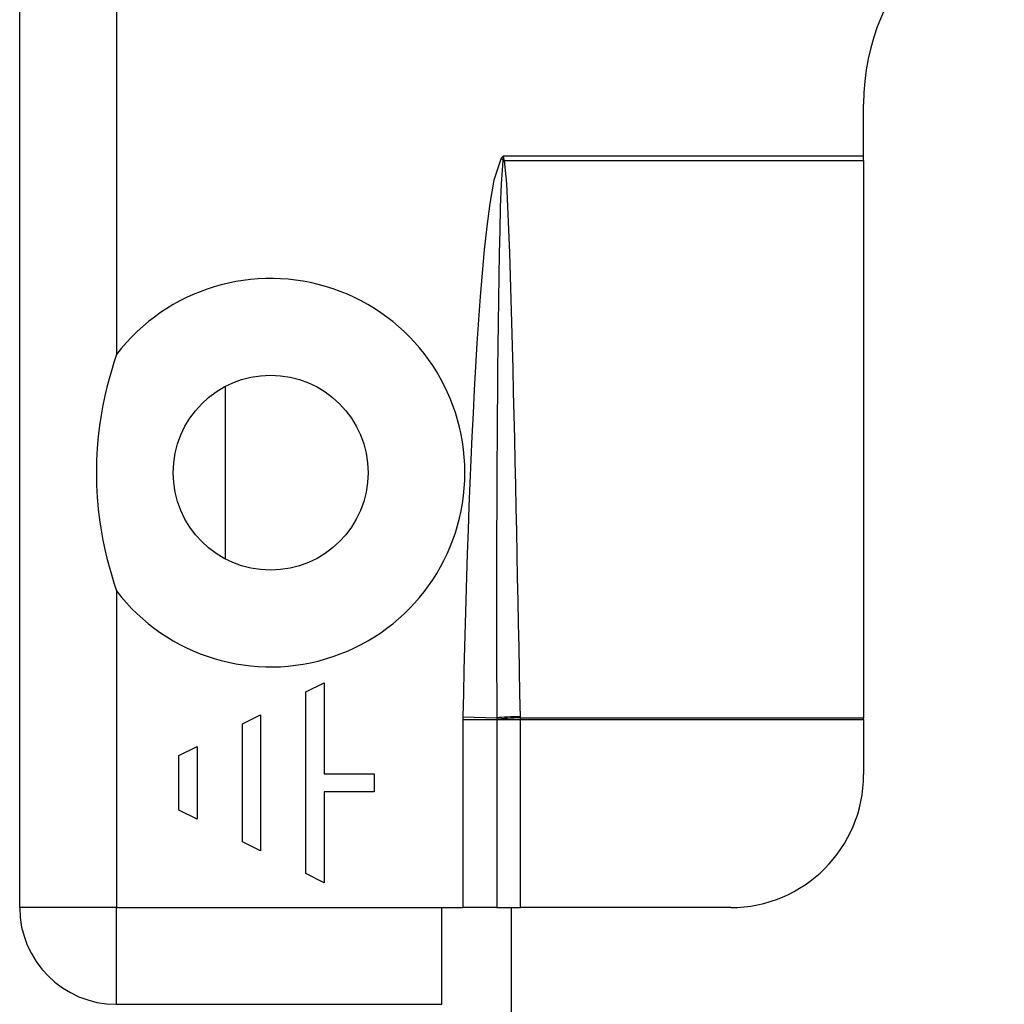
# Model space of a CAD drawing. Header units: inches. Extents: x 10 to 196, y 10 to 109.
# Tile 171 of 239: x 12.546 to 13.421, y 74.219 to 75.094. Entities that reach past the tile are written whole.
import ezdxf

# ---------------------------------------------------------------- set-up
doc = ezdxf.new("R2010")
doc.units = ezdxf.units.IN
doc.header["$MEASUREMENT"] = 0
doc.layers.add('Visible Edges(ANSI)', color=7, linetype='Continuous', lineweight=25)
doc.layers.add('Visible Tangent Edges(ANSI)', color=7, linetype='Continuous', lineweight=25)

msp = doc.modelspace()

# ---------------------------------------------------------------- linework, layer by layer
at = {"layer": 'Visible Edges(ANSI)'}
for p, q in [((12.54573, 74.30502), (12.54573, 75.88302)), ((13.29573, 74.97304), (13.29573, 75.01902)), ((13.29573, 74.96894), (13.29573, 74.97304)), ((13.29573, 74.96894), (13.29573, 74.4736)), ((12.72853, 74.61474), (12.72853, 74.76818)), ((12.80016, 74.49658), (12.8163, 74.50465)), ((12.8163, 74.50465), (12.8163, 74.42394)), ((12.80016, 74.33516), (12.80016, 74.49658)), ((12.74366, 74.46833), (12.7598, 74.4764)), ((12.7598, 74.4764), (12.7598, 74.35534)), ((13.29573, 74.47213), (13.29573, 74.4736)), ((13.29573, 74.47213), (13.29573, 74.42313)), ((12.74366, 74.36341), (12.74366, 74.46833)), ((12.68717, 74.44008), (12.70331, 74.44815)), ((12.70331, 74.44815), (12.70331, 74.38359)), ((12.68717, 74.39166), (12.68717, 74.44008)), ((12.8163, 74.42394), (12.86069, 74.42394)), ((12.86069, 74.42394), (12.86069, 74.4078)), ((12.86069, 74.4078), (12.8163, 74.4078)), ((12.8163, 74.4078), (12.8163, 74.32709)), ((12.70331, 74.38359), (12.68717, 74.39166)), ((12.7598, 74.35534), (12.74366, 74.36341)), ((12.8163, 74.32709), (12.80016, 74.33516)), ((12.92073, 74.21902), (12.92073, 74.30502)), ((12.92073, 74.30502), (12.93959, 74.30502)), ((12.96967, 74.30502), (12.93959, 74.30502)), ((12.96967, 74.30502), (12.99073, 74.30502)), ((12.98273, 70.0394), (12.98273, 74.30502)), ((13.17762, 74.30502), (12.99073, 74.30502)), ((12.63173, 74.21902), (12.92073, 74.21902))]:
    msp.add_line(p, q, dxfattribs=at)
at = {"layer": 'Visible Edges(ANSI)', "flags": 128}
msp.add_lwpolyline([(12.63173, 74.79647), (12.62937, 74.78927), (12.62717, 74.78203), (12.62512, 74.77474), (12.62323, 74.76739), (12.62143, 74.75967), (12.61972, 74.75141), (12.61814, 74.74264), (12.61675, 74.73336), (12.61558, 74.72359), (12.61469, 74.71334), (12.61412, 74.70263), (12.61392, 74.69146), (12.61412, 74.6803), (12.61469, 74.66958), (12.61558, 74.65933), (12.61675, 74.64956), (12.61814, 74.64028), (12.61972, 74.63151), (12.62143, 74.62326), (12.62323, 74.61553), (12.62512, 74.60819), (12.62717, 74.6009), (12.62937, 74.59365), (12.63173, 74.58645)], dxfattribs=at)
at = {"layer": 'Visible Edges(ANSI)'}
msp.add_circle((12.76873, 74.69146), 0.08661, dxfattribs=at)
for centre, radius, start, end in [((13.49573, 75.01902), 0.2, 90, 180), ((13.17762, 74.42313), 0.11811, 270, 0), ((12.63173, 74.30502), 0.086, 180, 270)]:
    msp.add_arc(centre, radius, start, end, dxfattribs=at)
at = {"layer": 'Visible Tangent Edges(ANSI)'}
for p, q in [((12.63173, 75.61331), (12.63173, 74.79647)), ((12.97573, 74.97304), (12.97369, 74.97082)), ((12.97369, 74.97082), (12.97522, 74.9694)), ((12.97573, 74.97304), (12.97522, 74.9694)), ((12.97573, 74.97304), (13.29573, 74.97304)), ((12.9763, 74.96954), (12.97573, 74.97304)), ((12.97645, 74.96894), (13.29573, 74.96894)), ((12.63173, 74.58645), (12.63173, 74.30502)), ((12.93959, 74.47213), (12.93959, 74.30502)), ((12.93959, 74.47213), (12.96967, 74.47213)), ((12.93961, 74.47435), (12.96966, 74.47373)), ((12.96967, 74.47213), (12.99073, 74.47213)), ((12.96967, 74.47213), (12.96967, 74.30502)), ((12.99073, 74.4736), (13.29573, 74.4736)), ((12.99073, 74.47213), (13.29573, 74.47213)), ((12.99073, 74.30502), (12.99073, 74.47213)), ((12.63173, 74.30502), (12.54573, 74.30502)), ((12.63173, 74.30502), (12.92073, 74.30502)), ((12.63173, 74.21902), (12.63173, 74.30502))]:
    msp.add_line(p, q, dxfattribs=at)
at = {"layer": 'Visible Tangent Edges(ANSI)', "flags": 128}
for points in [[(12.97369, 74.97082), (12.96698, 74.95128), (12.96344, 74.9308), (12.96077, 74.9102), (12.95859, 74.88954), (12.95668, 74.86884), (12.95498, 74.8481), (12.95347, 74.82735), (12.9521, 74.80659), (12.95084, 74.78585), (12.94967, 74.7651), (12.94859, 74.74435), (12.94758, 74.72359), (12.94665, 74.70283), (12.94578, 74.68207), (12.94497, 74.66131), (12.94421, 74.64054), (12.94349, 74.61977), (12.94282, 74.599), (12.94219, 74.57823), (12.9416, 74.55745), (12.94105, 74.53668), (12.94054, 74.5159), (12.94006, 74.49513), (12.93961, 74.47435)], [(12.97505, 74.96861), (12.97361, 74.94812), (12.97284, 74.92752), (12.97228, 74.9069), (12.97183, 74.88629), (12.97145, 74.86567), (12.97113, 74.84504), (12.97085, 74.82441), (12.97061, 74.80379), (12.9704, 74.78316), (12.97022, 74.76253), (12.97006, 74.74191), (12.96993, 74.72128), (12.96982, 74.70065), (12.96973, 74.68002), (12.96965, 74.6594), (12.96959, 74.63877), (12.96955, 74.61814), (12.96952, 74.59751), (12.96951, 74.57688), (12.96952, 74.55625), (12.96953, 74.53562), (12.96956, 74.51499), (12.96961, 74.49436), (12.96966, 74.47373)], [(12.97522, 74.9694), (12.97521, 74.96937), (12.9752, 74.96933), (12.97519, 74.9693), (12.97518, 74.96927), (12.97517, 74.96923), (12.97516, 74.9692), (12.97515, 74.96916), (12.97514, 74.96913), (12.97514, 74.9691), (12.97513, 74.96906), (12.97512, 74.96903), (12.97511, 74.969), (12.97511, 74.96896), (12.9751, 74.96893), (12.97509, 74.9689), (12.97509, 74.96887), (12.97508, 74.96883), (12.97508, 74.9688), (12.97507, 74.96877), (12.97507, 74.96874), (12.97506, 74.9687), (12.97506, 74.96867), (12.97505, 74.96864), (12.97505, 74.96861)], [(12.97645, 74.96894), (12.97644, 74.96897), (12.97643, 74.96899), (12.97643, 74.96902), (12.97642, 74.96904), (12.97641, 74.96907), (12.97641, 74.96909), (12.9764, 74.96912), (12.97639, 74.96914), (12.97638, 74.96916), (12.97638, 74.96919), (12.97637, 74.96921), (12.97636, 74.96924), (12.97636, 74.96926), (12.97635, 74.96929), (12.97635, 74.96931), (12.97634, 74.96934), (12.97634, 74.96936), (12.97633, 74.96939), (12.97632, 74.96941), (12.97632, 74.96944), (12.97631, 74.96946), (12.97631, 74.96949), (12.97631, 74.96951), (12.9763, 74.96954)], [(12.9907, 74.47461), (12.99029, 74.49521), (12.98988, 74.51582), (12.98948, 74.53642), (12.98906, 74.55703), (12.98865, 74.57763), (12.98823, 74.59824), (12.98781, 74.61884), (12.98739, 74.63945), (12.98695, 74.66005), (12.98651, 74.68066), (12.98606, 74.70126), (12.98561, 74.72186), (12.98514, 74.74247), (12.98466, 74.76307), (12.98416, 74.78367), (12.98364, 74.80428), (12.98309, 74.82488), (12.98251, 74.84548), (12.9819, 74.86609), (12.98123, 74.88669), (12.98048, 74.90728), (12.97962, 74.92787), (12.97851, 74.94845), (12.97645, 74.96894)], [(12.93961, 74.47435), (12.93961, 74.47426), (12.93961, 74.47417), (12.93961, 74.47407), (12.9396, 74.47398), (12.9396, 74.47389), (12.9396, 74.47379), (12.9396, 74.4737), (12.9396, 74.47361), (12.9396, 74.47352), (12.9396, 74.47342), (12.9396, 74.47333), (12.93959, 74.47324), (12.93959, 74.47315), (12.93959, 74.47305), (12.93959, 74.47296), (12.93959, 74.47287), (12.93959, 74.47278), (12.93959, 74.47268), (12.93959, 74.47259), (12.93959, 74.4725), (12.93959, 74.47241), (12.93959, 74.47231), (12.93959, 74.47222), (12.93959, 74.47213)], [(12.96966, 74.47373), (12.96966, 74.47367), (12.96966, 74.47361), (12.96966, 74.47356), (12.96966, 74.4735), (12.96966, 74.47344), (12.96966, 74.47338), (12.96966, 74.47333), (12.96966, 74.47327), (12.96966, 74.47321), (12.96966, 74.47315), (12.96966, 74.4731), (12.96966, 74.47304), (12.96966, 74.47298), (12.96966, 74.47293), (12.96966, 74.47287), (12.96966, 74.47281), (12.96966, 74.47275), (12.96967, 74.4727), (12.96967, 74.47264), (12.96967, 74.47258), (12.96967, 74.47252), (12.96967, 74.47247), (12.96967, 74.47241), (12.96967, 74.47235)], [(12.96967, 74.47235), (12.96967, 74.47234), (12.96967, 74.47233), (12.96967, 74.47232), (12.96967, 74.47231), (12.96967, 74.47231), (12.96967, 74.4723), (12.96967, 74.47229), (12.96967, 74.47228), (12.96967, 74.47227), (12.96967, 74.47226), (12.96967, 74.47225), (12.96967, 74.47224), (12.96967, 74.47223), (12.96967, 74.47222), (12.96967, 74.47221), (12.96967, 74.4722), (12.96967, 74.47219), (12.96967, 74.47218), (12.96967, 74.47217), (12.96967, 74.47216), (12.96967, 74.47216), (12.96967, 74.47215), (12.96967, 74.47214), (12.96967, 74.47213)], [(12.99073, 74.4736), (12.99072, 74.47365), (12.99072, 74.47369), (12.99072, 74.47373), (12.99072, 74.47377), (12.99072, 74.47381), (12.99072, 74.47385), (12.99072, 74.4739), (12.99071, 74.47394), (12.99071, 74.47398), (12.99071, 74.47402), (12.99071, 74.47406), (12.99071, 74.47411), (12.99071, 74.47415), (12.99071, 74.47419), (12.99071, 74.47423), (12.9907, 74.47427), (12.9907, 74.47431), (12.9907, 74.47436), (12.9907, 74.4744), (12.9907, 74.47444), (12.9907, 74.47448), (12.9907, 74.47452), (12.9907, 74.47457), (12.9907, 74.47461)], [(12.99073, 74.47213), (12.99073, 74.47219), (12.99073, 74.47225), (12.99073, 74.47231), (12.99073, 74.47237), (12.99073, 74.47244), (12.99073, 74.4725), (12.99073, 74.47256), (12.99073, 74.47262), (12.99073, 74.47268), (12.99073, 74.47274), (12.99073, 74.4728), (12.99073, 74.47287), (12.99073, 74.47293), (12.99073, 74.47299), (12.99073, 74.47305), (12.99073, 74.47311), (12.99073, 74.47317), (12.99073, 74.47324), (12.99073, 74.4733), (12.99073, 74.47336), (12.99073, 74.47342), (12.99073, 74.47348), (12.99073, 74.47354), (12.99073, 74.4736)]]:
    msp.add_lwpolyline(points, dxfattribs=at)
at = {"layer": 'Visible Tangent Edges(ANSI)'}
msp.add_arc((12.76873, 74.69146), 0.17261, 217.46944, 142.53056, dxfattribs=at)
for centre, major_axis, ratio, start_param, end_param in [((12.97645, 74.96763), (-0.02681, -0.00639), 0.046335, 4.701347, 4.753684), ((12.9763, 74.96842), (0.02735, 0.00339), 0.040384, 1.565785, 1.605152), ((12.9907, 74.47329), (0.02755, 0.00054), 0.04762, 1.569859, 2.438449), ((12.99073, 74.47229), (-0.02754, -0.00103), 0.047596, 4.71061, 5.58098)]:
    msp.add_ellipse(centre, major_axis=major_axis, ratio=ratio, start_param=start_param, end_param=end_param, dxfattribs=at)

doc.saveas('drawing.dxf')
